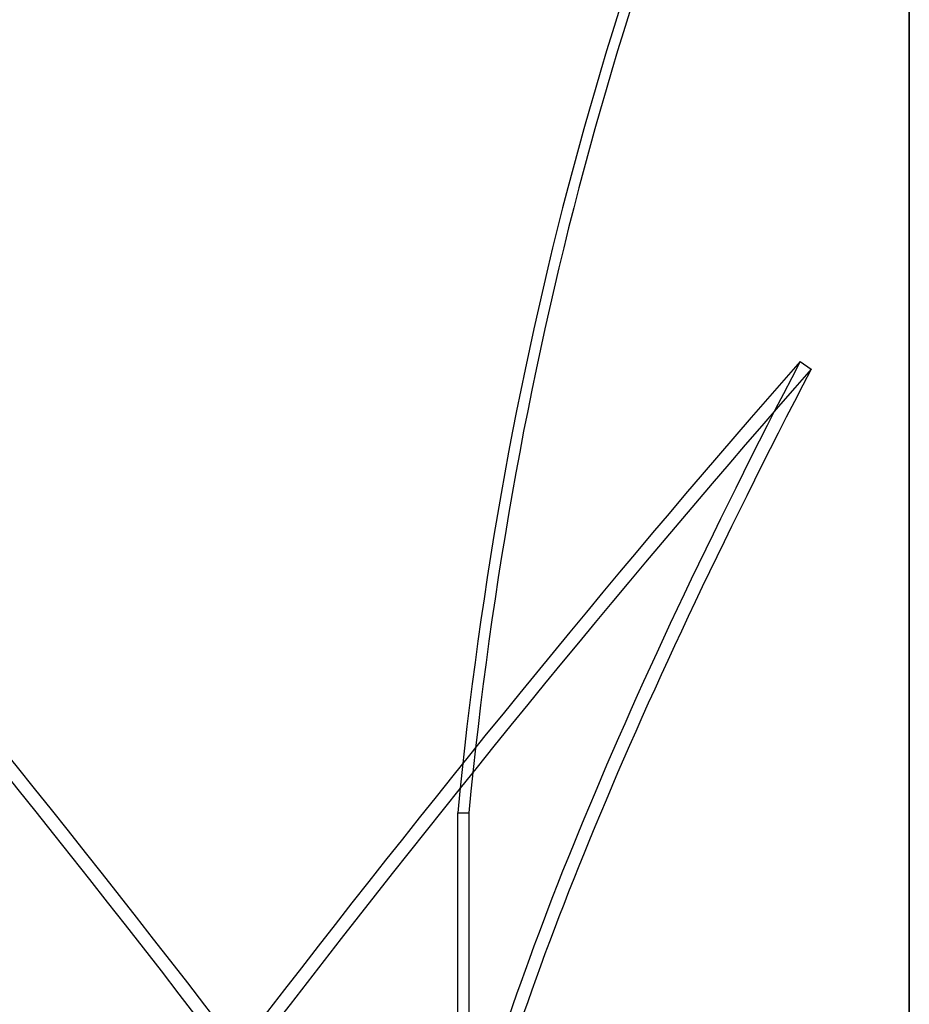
# Model space of a CAD drawing. Header units: millimetres. Extents: x -92 to 86, y -242 to 242.
# Tile 77 of 89: x 21 to 86, y 58 to 130. Entities that reach past the tile are written whole.
import ezdxf

# ---------------------------------------------------------------- set-up
doc = ezdxf.new("R2010")
doc.units = ezdxf.units.MM
doc.layers.add('MAIN-1', color=7, linetype='Continuous')

msp = doc.modelspace()

# ---------------------------------------------------------------- linework, layer by layer
at = {"layer": 'MAIN-1'}
for p, q in [((86, 180), (86, -180)), ((86, -180), (86, 180)), ((86, -179), (86, 179)), ((86, 179), (86, -179)), ((78.017, 104.927), (78.826, 104.368)), ((53.009, 38.456), (53.009, 71.958)), ((53.009, 71.958), (53.818, 71.958)), ((53.818, 71.958), (53.818, 43.442))]:
    msp.add_line(p, q, dxfattribs=at)
for centre, major_axis, ratio, start_param, end_param in [((160.987, 41.817), (0, -186.16), 0.587785, -2.280953, -1.73342), ((161.796, 41.817), (0, -186.16), 0.587785, -2.280953, -1.73342), ((36.595, -16.874), (129.638, -187.614), 0.181636, 1.513687, 2.142006), ((36.595, -16.315), (-129.638, -187.614), 0.181636, -2.142006, -1.551321), ((37.405, -16.874), (129.638, 187.614), 0.181636, 0.999587, 1.596551), ((160.987, 176.033), (-105.827, -153.154), 0.181636, -0.967207, -0.419674), ((161.796, 175.474), (-105.827, -153.154), 0.181636, -0.967207, -0.419674), ((37.405, -16.315), (-129.638, 187.614), 0.181636, -1.627905, -1.030941)]:
    msp.add_ellipse(centre, major_axis=major_axis, ratio=ratio, start_param=start_param, end_param=end_param, dxfattribs=at)

doc.saveas('drawing.dxf')
